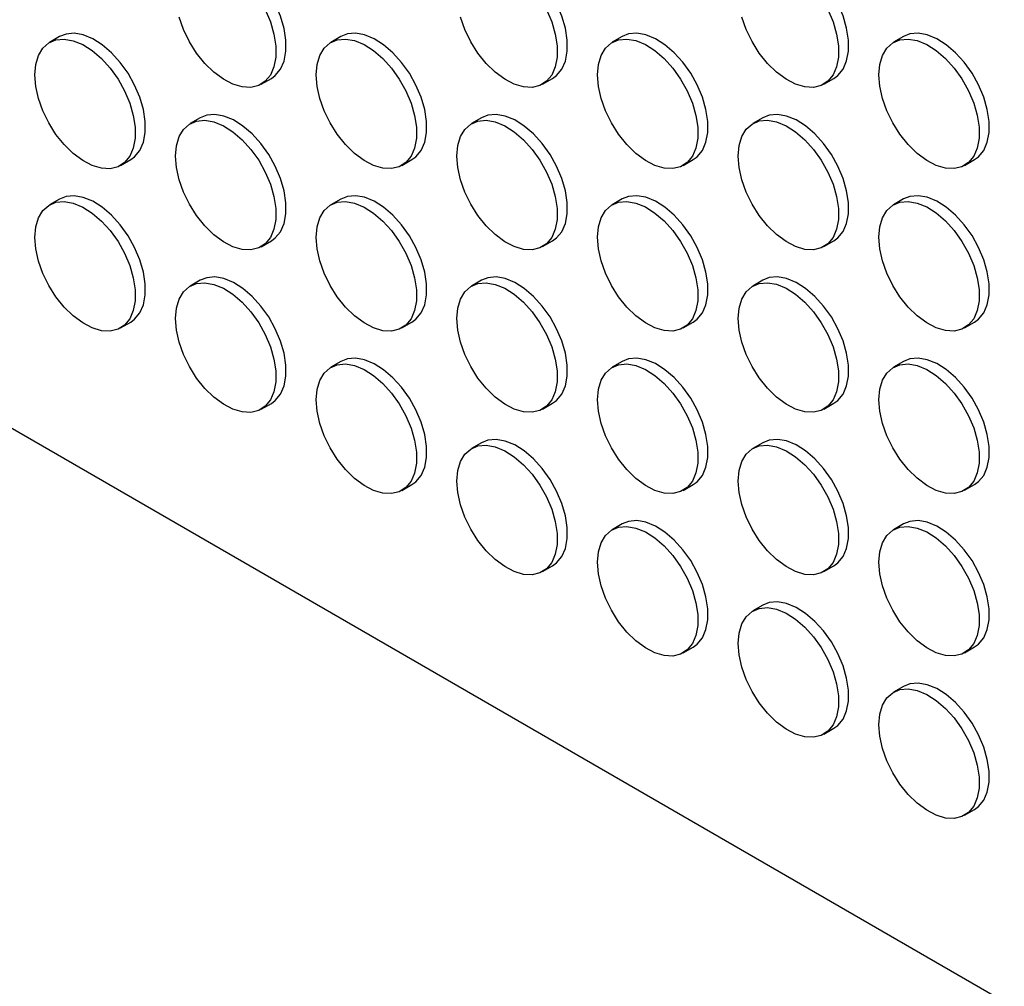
# Model space of a CAD drawing. Header units: millimetres. Extents: x 0 to 2235, y 0 to 1727.
# Tile 19 of 41: x 1883 to 1975, y 969 to 1060. Entities that reach past the tile are written whole.
import ezdxf

# ---------------------------------------------------------------- set-up
doc = ezdxf.new("R2010")
doc.units = ezdxf.units.MM
doc.header["$LTSCALE"] = 8

msp = doc.modelspace()

# ---------------------------------------------------------------- linework, layer by layer
for p, q in [((1687.578, 1133.971), (2118.63, 885.13)), ((1886.571, 1058.436), (1885.629, 1057.892)), ((1912.97, 1058.439), (1912.027, 1057.895)), ((1939.369, 1058.441), (1938.426, 1057.897)), ((1965.767, 1058.444), (1964.825, 1057.9)), ((1905.494, 1053.967), (1906.437, 1054.511)), ((1931.893, 1053.97), (1932.835, 1054.514)), ((1958.291, 1053.972), (1959.234, 1054.516)), ((1899.771, 1050.817), (1898.828, 1050.272)), ((1926.169, 1050.819), (1925.227, 1050.275)), ((1952.568, 1050.822), (1951.625, 1050.277)), ((1892.295, 1046.345), (1893.237, 1046.889)), ((1918.693, 1046.347), (1919.636, 1046.892)), ((1945.092, 1046.35), (1946.035, 1046.894)), ((1971.491, 1046.352), (1972.433, 1046.896)), ((1886.571, 1043.194), (1885.629, 1042.65)), ((1912.97, 1043.197), (1912.027, 1042.652)), ((1939.369, 1043.199), (1938.426, 1042.655)), ((1965.767, 1043.202), (1964.825, 1042.657)), ((1905.494, 1038.725), (1906.437, 1039.269)), ((1931.893, 1038.727), (1932.835, 1039.272)), ((1958.291, 1038.73), (1959.234, 1039.274)), ((1899.771, 1035.574), (1898.828, 1035.03)), ((1926.169, 1035.577), (1925.227, 1035.033)), ((1952.568, 1035.579), (1951.625, 1035.035)), ((1892.295, 1031.103), (1893.237, 1031.647)), ((1918.693, 1031.105), (1919.636, 1031.649)), ((1945.092, 1031.108), (1946.035, 1031.652)), ((1971.491, 1031.11), (1972.433, 1031.654)), ((1912.97, 1027.955), (1912.027, 1027.41)), ((1939.369, 1027.957), (1938.426, 1027.413)), ((1965.767, 1027.96), (1964.825, 1027.415)), ((1905.494, 1023.483), (1906.437, 1024.027)), ((1931.893, 1023.485), (1932.835, 1024.03)), ((1958.291, 1023.488), (1959.234, 1024.032)), ((1926.169, 1020.335), (1925.227, 1019.791)), ((1952.568, 1020.337), (1951.625, 1019.793)), ((1918.693, 1015.863), (1919.636, 1016.407)), ((1945.092, 1015.866), (1946.035, 1016.41)), ((1971.491, 1015.868), (1972.433, 1016.412)), ((1939.369, 1012.715), (1938.426, 1012.171)), ((1965.767, 1012.718), (1964.825, 1012.173)), ((1931.893, 1008.243), (1932.835, 1008.788)), ((1958.291, 1008.246), (1959.234, 1008.79)), ((1952.568, 1005.095), (1951.625, 1004.551)), ((1945.092, 1000.623), (1946.035, 1001.168)), ((1971.491, 1000.626), (1972.433, 1001.17)), ((1965.767, 997.475), (1964.825, 996.931)), ((1958.291, 993.004), (1959.234, 993.548)), ((1971.491, 985.384), (1972.433, 985.928))]:
    msp.add_line(p, q)
at = {"flags": 128}
for points in [[(1906.437, 1054.511), (1906.809, 1054.781), (1907.294, 1055.372), (1907.627, 1056.14), (1907.796, 1057.059), (1907.796, 1058.093), (1907.627, 1059.208), (1907.294, 1060.361), (1906.809, 1061.511), (1906.191, 1062.617), (1905.461, 1063.639), (1904.646, 1064.539), (1903.775, 1065.286), (1902.879, 1065.852), (1901.992, 1066.217), (1901.145, 1066.367), (1900.369, 1066.298), (1899.771, 1066.059)], [(1932.835, 1054.514), (1933.208, 1054.783), (1933.692, 1055.374), (1934.026, 1056.143), (1934.195, 1057.061), (1934.195, 1058.096), (1934.026, 1059.21), (1933.692, 1060.363), (1933.208, 1061.513), (1932.589, 1062.619), (1931.859, 1063.641), (1931.044, 1064.542), (1930.173, 1065.288), (1929.278, 1065.854), (1928.391, 1066.219), (1927.544, 1066.37), (1926.768, 1066.3), (1926.169, 1066.061)], [(1959.234, 1054.516), (1959.607, 1054.786), (1960.091, 1055.377), (1960.424, 1056.145), (1960.594, 1057.063), (1960.594, 1058.098), (1960.424, 1059.212), (1960.091, 1060.366), (1959.607, 1061.516), (1958.988, 1062.622), (1958.258, 1063.644), (1957.443, 1064.544), (1956.572, 1065.291), (1955.677, 1065.857), (1954.79, 1066.222), (1953.943, 1066.372), (1953.167, 1066.303), (1952.568, 1066.064)], [(1905.866, 1060.967), (1906.351, 1059.816), (1906.684, 1058.663), (1906.854, 1057.549), (1906.854, 1056.514), (1906.684, 1055.596), (1906.351, 1054.827), (1905.866, 1054.237), (1905.248, 1053.845), (1904.518, 1053.666), (1903.703, 1053.706), (1902.832, 1053.965), (1901.937, 1054.433), (1901.05, 1055.092), (1900.203, 1055.92), (1899.427, 1056.885), (1898.749, 1057.954), (1898.195, 1059.087), (1897.785, 1060.244)], [(1932.265, 1060.969), (1932.75, 1059.819), (1933.083, 1058.666), (1933.252, 1057.552), (1933.252, 1056.517), (1933.083, 1055.598), (1932.75, 1054.83), (1932.265, 1054.239), (1931.647, 1053.847), (1930.917, 1053.668), (1930.101, 1053.709), (1929.23, 1053.968), (1928.335, 1054.435), (1927.448, 1055.095), (1926.601, 1055.922), (1925.825, 1056.888), (1925.148, 1057.956), (1924.594, 1059.09), (1924.183, 1060.246)], [(1958.664, 1060.972), (1959.148, 1059.821), (1959.481, 1058.668), (1959.651, 1057.554), (1959.651, 1056.519), (1959.481, 1055.601), (1959.148, 1054.832), (1958.664, 1054.242), (1958.045, 1053.85), (1957.315, 1053.671), (1956.5, 1053.711), (1955.629, 1053.97), (1954.734, 1054.438), (1953.847, 1055.097), (1953, 1055.924), (1952.224, 1056.89), (1951.547, 1057.959), (1950.993, 1059.092), (1950.582, 1060.249)], [(1884.248, 1054.84), (1884.333, 1055.821), (1884.585, 1056.668), (1884.996, 1057.351), (1885.55, 1057.844), (1886.227, 1058.131), (1887.003, 1058.201), (1887.85, 1058.05), (1888.737, 1057.685), (1889.633, 1057.119), (1890.503, 1056.373), (1891.319, 1055.472), (1892.049, 1054.45), (1892.667, 1053.344), (1893.152, 1052.194), (1893.485, 1051.041), (1893.654, 1049.927), (1893.654, 1048.892), (1893.485, 1047.974), (1893.152, 1047.205), (1892.667, 1046.614), (1892.049, 1046.222), (1891.319, 1046.043), (1890.503, 1046.084), (1889.633, 1046.343), (1888.737, 1046.81), (1887.85, 1047.47), (1887.003, 1048.297), (1886.227, 1049.263), (1885.55, 1050.331), (1884.996, 1051.465), (1884.585, 1052.622), (1884.333, 1053.76), (1884.248, 1054.84)], [(1893.237, 1046.889), (1893.61, 1047.159), (1894.094, 1047.749), (1894.428, 1048.518), (1894.597, 1049.436), (1894.597, 1050.471), (1894.428, 1051.585), (1894.094, 1052.738), (1893.61, 1053.889), (1892.991, 1054.995), (1892.261, 1056.016), (1891.446, 1056.917), (1890.575, 1057.664), (1889.68, 1058.23), (1888.793, 1058.594), (1887.946, 1058.745), (1887.17, 1058.675), (1886.571, 1058.436)], [(1910.646, 1054.842), (1910.731, 1055.823), (1910.984, 1056.671), (1911.395, 1057.353), (1911.949, 1057.847), (1912.626, 1058.134), (1913.402, 1058.203), (1914.249, 1058.053), (1915.136, 1057.688), (1916.031, 1057.122), (1916.902, 1056.375), (1917.717, 1055.475), (1918.447, 1054.453), (1919.066, 1053.347), (1919.55, 1052.196), (1919.883, 1051.043), (1920.053, 1049.929), (1920.053, 1048.894), (1919.883, 1047.976), (1919.55, 1047.208), (1919.066, 1046.617), (1918.447, 1046.225), (1917.717, 1046.046), (1916.902, 1046.087), (1916.031, 1046.345), (1915.136, 1046.813), (1914.249, 1047.472), (1913.402, 1048.3), (1912.626, 1049.265), (1911.949, 1050.334), (1911.395, 1051.467), (1910.984, 1052.624), (1910.731, 1053.763), (1910.646, 1054.842)], [(1919.636, 1046.892), (1920.009, 1047.161), (1920.493, 1047.752), (1920.826, 1048.52), (1920.996, 1049.439), (1920.996, 1050.474), (1920.826, 1051.588), (1920.493, 1052.741), (1920.009, 1053.891), (1919.39, 1054.997), (1918.66, 1056.019), (1917.845, 1056.919), (1916.974, 1057.666), (1916.079, 1058.232), (1915.192, 1058.597), (1914.345, 1058.747), (1913.569, 1058.678), (1912.97, 1058.439)], [(1937.045, 1054.845), (1937.13, 1055.826), (1937.383, 1056.673), (1937.793, 1057.356), (1938.347, 1057.849), (1939.025, 1058.136), (1939.801, 1058.206), (1940.648, 1058.055), (1941.535, 1057.69), (1942.43, 1057.124), (1943.301, 1056.378), (1944.116, 1055.477), (1944.846, 1054.455), (1945.464, 1053.349), (1945.949, 1052.199), (1946.282, 1051.046), (1946.452, 1049.932), (1946.452, 1048.897), (1946.282, 1047.979), (1945.949, 1047.21), (1945.464, 1046.619), (1944.846, 1046.227), (1944.116, 1046.048), (1943.301, 1046.089), (1942.43, 1046.348), (1941.535, 1046.815), (1940.648, 1047.475), (1939.801, 1048.302), (1939.025, 1049.268), (1938.347, 1050.336), (1937.793, 1051.47), (1937.383, 1052.627), (1937.13, 1053.765), (1937.045, 1054.845)], [(1946.035, 1046.894), (1946.407, 1047.164), (1946.892, 1047.754), (1947.225, 1048.523), (1947.394, 1049.441), (1947.394, 1050.476), (1947.225, 1051.59), (1946.892, 1052.743), (1946.407, 1053.894), (1945.789, 1055), (1945.059, 1056.021), (1944.244, 1056.922), (1943.373, 1057.669), (1942.477, 1058.235), (1941.59, 1058.599), (1940.743, 1058.75), (1939.967, 1058.68), (1939.369, 1058.441)], [(1963.444, 1054.847), (1963.529, 1055.828), (1963.781, 1056.675), (1964.192, 1057.358), (1964.746, 1057.852), (1965.423, 1058.139), (1966.199, 1058.208), (1967.046, 1058.058), (1967.933, 1057.693), (1968.828, 1057.127), (1969.699, 1056.38), (1970.515, 1055.479), (1971.245, 1054.458), (1971.863, 1053.352), (1972.348, 1052.201), (1972.681, 1051.048), (1972.85, 1049.934), (1972.85, 1048.899), (1972.681, 1047.981), (1972.348, 1047.213), (1971.863, 1046.622), (1971.245, 1046.23), (1970.515, 1046.051), (1969.699, 1046.092), (1968.828, 1046.35), (1967.933, 1046.818), (1967.046, 1047.477), (1966.199, 1048.305), (1965.423, 1049.27), (1964.746, 1050.339), (1964.192, 1051.472), (1963.781, 1052.629), (1963.529, 1053.768), (1963.444, 1054.847)], [(1972.433, 1046.896), (1972.806, 1047.166), (1973.29, 1047.757), (1973.623, 1048.525), (1973.793, 1049.444), (1973.793, 1050.479), (1973.623, 1051.593), (1973.29, 1052.746), (1972.806, 1053.896), (1972.187, 1055.002), (1971.457, 1056.024), (1970.642, 1056.924), (1969.771, 1057.671), (1968.876, 1058.237), (1967.989, 1058.602), (1967.142, 1058.752), (1966.366, 1058.683), (1965.767, 1058.444)], [(1897.447, 1047.22), (1897.532, 1048.201), (1897.785, 1049.048), (1898.195, 1049.731), (1898.749, 1050.225), (1899.427, 1050.511), (1900.203, 1050.581), (1901.05, 1050.43), (1901.937, 1050.066), (1902.832, 1049.5), (1903.703, 1048.753), (1904.518, 1047.852), (1905.248, 1046.831), (1905.866, 1045.725), (1906.351, 1044.574), (1906.684, 1043.421), (1906.854, 1042.307), (1906.854, 1041.272), (1906.684, 1040.354), (1906.351, 1039.585), (1905.866, 1038.994), (1905.248, 1038.603), (1904.518, 1038.424), (1903.703, 1038.464), (1902.832, 1038.723), (1901.937, 1039.191), (1901.05, 1039.85), (1900.203, 1040.677), (1899.427, 1041.643), (1898.749, 1042.712), (1898.195, 1043.845), (1897.785, 1045.002), (1897.532, 1046.141), (1897.447, 1047.22)], [(1906.437, 1039.269), (1906.809, 1039.539), (1907.294, 1040.13), (1907.627, 1040.898), (1907.796, 1041.816), (1907.796, 1042.851), (1907.627, 1043.965), (1907.294, 1045.118), (1906.809, 1046.269), (1906.191, 1047.375), (1905.461, 1048.397), (1904.646, 1049.297), (1903.775, 1050.044), (1902.879, 1050.61), (1901.992, 1050.975), (1901.145, 1051.125), (1900.369, 1051.056), (1899.771, 1050.817)], [(1923.846, 1047.222), (1923.931, 1048.203), (1924.183, 1049.051), (1924.594, 1049.733), (1925.148, 1050.227), (1925.825, 1050.514), (1926.601, 1050.583), (1927.448, 1050.433), (1928.335, 1050.068), (1929.23, 1049.502), (1930.101, 1048.755), (1930.917, 1047.855), (1931.647, 1046.833), (1932.265, 1045.727), (1932.75, 1044.577), (1933.083, 1043.424), (1933.252, 1042.31), (1933.252, 1041.275), (1933.083, 1040.356), (1932.75, 1039.588), (1932.265, 1038.997), (1931.647, 1038.605), (1930.917, 1038.426), (1930.101, 1038.467), (1929.23, 1038.726), (1928.335, 1039.193), (1927.448, 1039.853), (1926.601, 1040.68), (1925.825, 1041.645), (1925.148, 1042.714), (1924.594, 1043.847), (1924.183, 1045.004), (1923.931, 1046.143), (1923.846, 1047.222)], [(1932.835, 1039.272), (1933.208, 1039.541), (1933.692, 1040.132), (1934.026, 1040.901), (1934.195, 1041.819), (1934.195, 1042.854), (1934.026, 1043.968), (1933.692, 1045.121), (1933.208, 1046.271), (1932.589, 1047.377), (1931.859, 1048.399), (1931.044, 1049.3), (1930.173, 1050.046), (1929.278, 1050.612), (1928.391, 1050.977), (1927.544, 1051.128), (1926.768, 1051.058), (1926.169, 1050.819)], [(1950.244, 1047.225), (1950.329, 1048.206), (1950.582, 1049.053), (1950.993, 1049.736), (1951.547, 1050.23), (1952.224, 1050.516), (1953, 1050.586), (1953.847, 1050.435), (1954.734, 1050.071), (1955.629, 1049.504), (1956.5, 1048.758), (1957.315, 1047.857), (1958.045, 1046.835), (1958.664, 1045.729), (1959.148, 1044.579), (1959.481, 1043.426), (1959.651, 1042.312), (1959.651, 1041.277), (1959.481, 1040.359), (1959.148, 1039.59), (1958.664, 1038.999), (1958.045, 1038.607), (1957.315, 1038.429), (1956.5, 1038.469), (1955.629, 1038.728), (1954.734, 1039.196), (1953.847, 1039.855), (1953, 1040.682), (1952.224, 1041.648), (1951.547, 1042.717), (1950.993, 1043.85), (1950.582, 1045.007), (1950.329, 1046.146), (1950.244, 1047.225)], [(1959.234, 1039.274), (1959.607, 1039.544), (1960.091, 1040.135), (1960.424, 1040.903), (1960.594, 1041.821), (1960.594, 1042.856), (1960.424, 1043.97), (1960.091, 1045.123), (1959.607, 1046.274), (1958.988, 1047.38), (1958.258, 1048.401), (1957.443, 1049.302), (1956.572, 1050.049), (1955.677, 1050.615), (1954.79, 1050.98), (1953.943, 1051.13), (1953.167, 1051.061), (1952.568, 1050.822)], [(1893.237, 1031.647), (1893.61, 1031.916), (1894.094, 1032.507), (1894.428, 1033.276), (1894.597, 1034.194), (1894.597, 1035.229), (1894.428, 1036.343), (1894.094, 1037.496), (1893.61, 1038.646), (1892.991, 1039.753), (1892.261, 1040.774), (1891.446, 1041.675), (1890.575, 1042.422), (1889.68, 1042.988), (1888.793, 1043.352), (1887.946, 1043.503), (1887.17, 1043.433), (1886.571, 1043.194)], [(1919.636, 1031.649), (1920.009, 1031.919), (1920.493, 1032.51), (1920.826, 1033.278), (1920.996, 1034.197), (1920.996, 1035.231), (1920.826, 1036.346), (1920.493, 1037.499), (1920.009, 1038.649), (1919.39, 1039.755), (1918.66, 1040.777), (1917.845, 1041.677), (1916.974, 1042.424), (1916.079, 1042.99), (1915.192, 1043.355), (1914.345, 1043.505), (1913.569, 1043.436), (1912.97, 1043.197)], [(1946.035, 1031.652), (1946.407, 1031.921), (1946.892, 1032.512), (1947.225, 1033.281), (1947.394, 1034.199), (1947.394, 1035.234), (1947.225, 1036.348), (1946.892, 1037.501), (1946.407, 1038.651), (1945.789, 1039.757), (1945.059, 1040.779), (1944.244, 1041.68), (1943.373, 1042.426), (1942.477, 1042.992), (1941.59, 1043.357), (1940.743, 1043.508), (1939.967, 1043.438), (1939.369, 1043.199)], [(1972.433, 1031.654), (1972.806, 1031.924), (1973.29, 1032.515), (1973.623, 1033.283), (1973.793, 1034.202), (1973.793, 1035.236), (1973.623, 1036.351), (1973.29, 1037.504), (1972.806, 1038.654), (1972.187, 1039.76), (1971.457, 1040.782), (1970.642, 1041.682), (1969.771, 1042.429), (1968.876, 1042.995), (1967.989, 1043.36), (1967.142, 1043.51), (1966.366, 1043.441), (1965.767, 1043.202)], [(1884.248, 1039.598), (1884.333, 1040.579), (1884.585, 1041.426), (1884.996, 1042.109), (1885.55, 1042.602), (1886.227, 1042.889), (1887.003, 1042.959), (1887.85, 1042.808), (1888.737, 1042.443), (1889.633, 1041.877), (1890.503, 1041.13), (1891.319, 1040.23), (1892.049, 1039.208), (1892.667, 1038.102), (1893.152, 1036.952), (1893.485, 1035.799), (1893.654, 1034.685), (1893.654, 1033.65), (1893.485, 1032.732), (1893.152, 1031.963), (1892.667, 1031.372), (1892.049, 1030.98), (1891.319, 1030.801), (1890.503, 1030.842), (1889.633, 1031.101), (1888.737, 1031.568), (1887.85, 1032.228), (1887.003, 1033.055), (1886.227, 1034.021), (1885.55, 1035.089), (1884.996, 1036.223), (1884.585, 1037.38), (1884.333, 1038.518), (1884.248, 1039.598)], [(1910.646, 1039.6), (1910.731, 1040.581), (1910.984, 1041.428), (1911.395, 1042.111), (1911.949, 1042.605), (1912.626, 1042.892), (1913.402, 1042.961), (1914.249, 1042.811), (1915.136, 1042.446), (1916.031, 1041.88), (1916.902, 1041.133), (1917.717, 1040.232), (1918.447, 1039.211), (1919.066, 1038.105), (1919.55, 1036.954), (1919.883, 1035.801), (1920.053, 1034.687), (1920.053, 1033.652), (1919.883, 1032.734), (1919.55, 1031.966), (1919.066, 1031.375), (1918.447, 1030.983), (1917.717, 1030.804), (1916.902, 1030.845), (1916.031, 1031.103), (1915.136, 1031.571), (1914.249, 1032.23), (1913.402, 1033.058), (1912.626, 1034.023), (1911.949, 1035.092), (1911.395, 1036.225), (1910.984, 1037.382), (1910.731, 1038.521), (1910.646, 1039.6)], [(1937.045, 1039.603), (1937.13, 1040.584), (1937.383, 1041.431), (1937.793, 1042.114), (1938.347, 1042.607), (1939.025, 1042.894), (1939.801, 1042.963), (1940.648, 1042.813), (1941.535, 1042.448), (1942.43, 1041.882), (1943.301, 1041.135), (1944.116, 1040.235), (1944.846, 1039.213), (1945.464, 1038.107), (1945.949, 1036.957), (1946.282, 1035.804), (1946.452, 1034.69), (1946.452, 1033.655), (1946.282, 1032.737), (1945.949, 1031.968), (1945.464, 1031.377), (1944.846, 1030.985), (1944.116, 1030.806), (1943.301, 1030.847), (1942.43, 1031.106), (1941.535, 1031.573), (1940.648, 1032.233), (1939.801, 1033.06), (1939.025, 1034.026), (1938.347, 1035.094), (1937.793, 1036.228), (1937.383, 1037.385), (1937.13, 1038.523), (1937.045, 1039.603)], [(1963.444, 1039.605), (1963.529, 1040.586), (1963.781, 1041.433), (1964.192, 1042.116), (1964.746, 1042.61), (1965.423, 1042.897), (1966.199, 1042.966), (1967.046, 1042.816), (1967.933, 1042.451), (1968.828, 1041.885), (1969.699, 1041.138), (1970.515, 1040.237), (1971.245, 1039.216), (1971.863, 1038.11), (1972.348, 1036.959), (1972.681, 1035.806), (1972.85, 1034.692), (1972.85, 1033.657), (1972.681, 1032.739), (1972.348, 1031.971), (1971.863, 1031.38), (1971.245, 1030.988), (1970.515, 1030.809), (1969.699, 1030.849), (1968.828, 1031.108), (1967.933, 1031.576), (1967.046, 1032.235), (1966.199, 1033.063), (1965.423, 1034.028), (1964.746, 1035.097), (1964.192, 1036.23), (1963.781, 1037.387), (1963.529, 1038.526), (1963.444, 1039.605)], [(1906.437, 1024.027), (1906.809, 1024.297), (1907.294, 1024.888), (1907.627, 1025.656), (1907.796, 1026.574), (1907.796, 1027.609), (1907.627, 1028.723), (1907.294, 1029.876), (1906.809, 1031.027), (1906.191, 1032.133), (1905.461, 1033.154), (1904.646, 1034.055), (1903.775, 1034.802), (1902.879, 1035.368), (1901.992, 1035.733), (1901.145, 1035.883), (1900.369, 1035.814), (1899.771, 1035.574)], [(1932.835, 1024.03), (1933.208, 1024.299), (1933.692, 1024.89), (1934.026, 1025.659), (1934.195, 1026.577), (1934.195, 1027.612), (1934.026, 1028.726), (1933.692, 1029.879), (1933.208, 1031.029), (1932.589, 1032.135), (1931.859, 1033.157), (1931.044, 1034.057), (1930.173, 1034.804), (1929.278, 1035.37), (1928.391, 1035.735), (1927.544, 1035.885), (1926.768, 1035.816), (1926.169, 1035.577)], [(1959.234, 1024.032), (1959.607, 1024.302), (1960.091, 1024.893), (1960.424, 1025.661), (1960.594, 1026.579), (1960.594, 1027.614), (1960.424, 1028.728), (1960.091, 1029.881), (1959.607, 1031.032), (1958.988, 1032.138), (1958.258, 1033.159), (1957.443, 1034.06), (1956.572, 1034.807), (1955.677, 1035.373), (1954.79, 1035.738), (1953.943, 1035.888), (1953.167, 1035.819), (1952.568, 1035.579)], [(1897.447, 1031.978), (1897.532, 1032.959), (1897.785, 1033.806), (1898.195, 1034.489), (1898.749, 1034.983), (1899.427, 1035.269), (1900.203, 1035.339), (1901.05, 1035.188), (1901.937, 1034.823), (1902.832, 1034.257), (1903.703, 1033.511), (1904.518, 1032.61), (1905.248, 1031.588), (1905.866, 1030.482), (1906.351, 1029.332), (1906.684, 1028.179), (1906.854, 1027.065), (1906.854, 1026.03), (1906.684, 1025.112), (1906.351, 1024.343), (1905.866, 1023.752), (1905.248, 1023.36), (1904.518, 1023.182), (1903.703, 1023.222), (1902.832, 1023.481), (1901.937, 1023.949), (1901.05, 1024.608), (1900.203, 1025.435), (1899.427, 1026.401), (1898.749, 1027.47), (1898.195, 1028.603), (1897.785, 1029.76), (1897.532, 1030.899), (1897.447, 1031.978)], [(1923.846, 1031.98), (1923.931, 1032.961), (1924.183, 1033.809), (1924.594, 1034.491), (1925.148, 1034.985), (1925.825, 1035.272), (1926.601, 1035.341), (1927.448, 1035.191), (1928.335, 1034.826), (1929.23, 1034.26), (1930.101, 1033.513), (1930.917, 1032.613), (1931.647, 1031.591), (1932.265, 1030.485), (1932.75, 1029.335), (1933.083, 1028.182), (1933.252, 1027.067), (1933.252, 1026.033), (1933.083, 1025.114), (1932.75, 1024.346), (1932.265, 1023.755), (1931.647, 1023.363), (1930.917, 1023.184), (1930.101, 1023.225), (1929.23, 1023.484), (1928.335, 1023.951), (1927.448, 1024.61), (1926.601, 1025.438), (1925.825, 1026.403), (1925.148, 1027.472), (1924.594, 1028.605), (1924.183, 1029.762), (1923.931, 1030.901), (1923.846, 1031.98)], [(1950.244, 1031.983), (1950.329, 1032.964), (1950.582, 1033.811), (1950.993, 1034.494), (1951.547, 1034.988), (1952.224, 1035.274), (1953, 1035.344), (1953.847, 1035.193), (1954.734, 1034.828), (1955.629, 1034.262), (1956.5, 1033.516), (1957.315, 1032.615), (1958.045, 1031.593), (1958.664, 1030.487), (1959.148, 1029.337), (1959.481, 1028.184), (1959.651, 1027.07), (1959.651, 1026.035), (1959.481, 1025.117), (1959.148, 1024.348), (1958.664, 1023.757), (1958.045, 1023.365), (1957.315, 1023.187), (1956.5, 1023.227), (1955.629, 1023.486), (1954.734, 1023.954), (1953.847, 1024.613), (1953, 1025.44), (1952.224, 1026.406), (1951.547, 1027.475), (1950.993, 1028.608), (1950.582, 1029.765), (1950.329, 1030.903), (1950.244, 1031.983)], [(1910.646, 1024.358), (1910.731, 1025.339), (1910.984, 1026.186), (1911.395, 1026.869), (1911.949, 1027.363), (1912.626, 1027.649), (1913.402, 1027.719), (1914.249, 1027.568), (1915.136, 1027.204), (1916.031, 1026.638), (1916.902, 1025.891), (1917.717, 1024.99), (1918.447, 1023.969), (1919.066, 1022.863), (1919.55, 1021.712), (1919.883, 1020.559), (1920.053, 1019.445), (1920.053, 1018.41), (1919.883, 1017.492), (1919.55, 1016.723), (1919.066, 1016.133), (1918.447, 1015.741), (1917.717, 1015.562), (1916.902, 1015.602), (1916.031, 1015.861), (1915.136, 1016.329), (1914.249, 1016.988), (1913.402, 1017.816), (1912.626, 1018.781), (1911.949, 1019.85), (1911.395, 1020.983), (1910.984, 1022.14), (1910.731, 1023.279), (1910.646, 1024.358)], [(1919.636, 1016.407), (1920.009, 1016.677), (1920.493, 1017.268), (1920.826, 1018.036), (1920.996, 1018.955), (1920.996, 1019.989), (1920.826, 1021.104), (1920.493, 1022.257), (1920.009, 1023.407), (1919.39, 1024.513), (1918.66, 1025.535), (1917.845, 1026.435), (1916.974, 1027.182), (1916.079, 1027.748), (1915.192, 1028.113), (1914.345, 1028.263), (1913.569, 1028.194), (1912.97, 1027.955)], [(1937.045, 1024.361), (1937.13, 1025.342), (1937.383, 1026.189), (1937.793, 1026.872), (1938.347, 1027.365), (1939.025, 1027.652), (1939.801, 1027.721), (1940.648, 1027.571), (1941.535, 1027.206), (1942.43, 1026.64), (1943.301, 1025.893), (1944.116, 1024.993), (1944.846, 1023.971), (1945.464, 1022.865), (1945.949, 1021.715), (1946.282, 1020.562), (1946.452, 1019.448), (1946.452, 1018.413), (1946.282, 1017.494), (1945.949, 1016.726), (1945.464, 1016.135), (1944.846, 1015.743), (1944.116, 1015.564), (1943.301, 1015.605), (1942.43, 1015.864), (1941.535, 1016.331), (1940.648, 1016.991), (1939.801, 1017.818), (1939.025, 1018.784), (1938.347, 1019.852), (1937.793, 1020.986), (1937.383, 1022.142), (1937.13, 1023.281), (1937.045, 1024.361)], [(1946.035, 1016.41), (1946.407, 1016.679), (1946.892, 1017.27), (1947.225, 1018.039), (1947.394, 1018.957), (1947.394, 1019.992), (1947.225, 1021.106), (1946.892, 1022.259), (1946.407, 1023.409), (1945.789, 1024.515), (1945.059, 1025.537), (1944.244, 1026.438), (1943.373, 1027.184), (1942.477, 1027.75), (1941.59, 1028.115), (1940.743, 1028.266), (1939.967, 1028.196), (1939.369, 1027.957)], [(1963.444, 1024.363), (1963.529, 1025.344), (1963.781, 1026.191), (1964.192, 1026.874), (1964.746, 1027.368), (1965.423, 1027.654), (1966.199, 1027.724), (1967.046, 1027.573), (1967.933, 1027.209), (1968.828, 1026.643), (1969.699, 1025.896), (1970.515, 1024.995), (1971.245, 1023.974), (1971.863, 1022.868), (1972.348, 1021.717), (1972.681, 1020.564), (1972.85, 1019.45), (1972.85, 1018.415), (1972.681, 1017.497), (1972.348, 1016.728), (1971.863, 1016.138), (1971.245, 1015.746), (1970.515, 1015.567), (1969.699, 1015.607), (1968.828, 1015.866), (1967.933, 1016.334), (1967.046, 1016.993), (1966.199, 1017.82), (1965.423, 1018.786), (1964.746, 1019.855), (1964.192, 1020.988), (1963.781, 1022.145), (1963.529, 1023.284), (1963.444, 1024.363)], [(1972.433, 1016.412), (1972.806, 1016.682), (1973.29, 1017.273), (1973.623, 1018.041), (1973.793, 1018.959), (1973.793, 1019.994), (1973.623, 1021.108), (1973.29, 1022.262), (1972.806, 1023.412), (1972.187, 1024.518), (1971.457, 1025.54), (1970.642, 1026.44), (1969.771, 1027.187), (1968.876, 1027.753), (1967.989, 1028.118), (1967.142, 1028.268), (1966.366, 1028.199), (1965.767, 1027.96)], [(1923.846, 1016.738), (1923.931, 1017.719), (1924.183, 1018.567), (1924.594, 1019.249), (1925.148, 1019.743), (1925.825, 1020.03), (1926.601, 1020.099), (1927.448, 1019.949), (1928.335, 1019.584), (1929.23, 1019.018), (1930.101, 1018.271), (1930.917, 1017.371), (1931.647, 1016.349), (1932.265, 1015.243), (1932.75, 1014.092), (1933.083, 1012.939), (1933.252, 1011.825), (1933.252, 1010.79), (1933.083, 1009.872), (1932.75, 1009.104), (1932.265, 1008.513), (1931.647, 1008.121), (1930.917, 1007.942), (1930.101, 1007.983), (1929.23, 1008.241), (1928.335, 1008.709), (1927.448, 1009.368), (1926.601, 1010.196), (1925.825, 1011.161), (1925.148, 1012.23), (1924.594, 1013.363), (1924.183, 1014.52), (1923.931, 1015.659), (1923.846, 1016.738)], [(1932.835, 1008.788), (1933.208, 1009.057), (1933.692, 1009.648), (1934.026, 1010.416), (1934.195, 1011.335), (1934.195, 1012.37), (1934.026, 1013.484), (1933.692, 1014.637), (1933.208, 1015.787), (1932.589, 1016.893), (1931.859, 1017.915), (1931.044, 1018.815), (1930.173, 1019.562), (1929.278, 1020.128), (1928.391, 1020.493), (1927.544, 1020.643), (1926.768, 1020.574), (1926.169, 1020.335)], [(1950.244, 1016.741), (1950.329, 1017.722), (1950.582, 1018.569), (1950.993, 1019.252), (1951.547, 1019.745), (1952.224, 1020.032), (1953, 1020.102), (1953.847, 1019.951), (1954.734, 1019.586), (1955.629, 1019.02), (1956.5, 1018.274), (1957.315, 1017.373), (1958.045, 1016.351), (1958.664, 1015.245), (1959.148, 1014.095), (1959.481, 1012.942), (1959.651, 1011.828), (1959.651, 1010.793), (1959.481, 1009.875), (1959.148, 1009.106), (1958.664, 1008.515), (1958.045, 1008.123), (1957.315, 1007.944), (1956.5, 1007.985), (1955.629, 1008.244), (1954.734, 1008.711), (1953.847, 1009.371), (1953, 1010.198), (1952.224, 1011.164), (1951.547, 1012.232), (1950.993, 1013.366), (1950.582, 1014.523), (1950.329, 1015.661), (1950.244, 1016.741)], [(1959.234, 1008.79), (1959.607, 1009.06), (1960.091, 1009.65), (1960.424, 1010.419), (1960.594, 1011.337), (1960.594, 1012.372), (1960.424, 1013.486), (1960.091, 1014.639), (1959.607, 1015.79), (1958.988, 1016.896), (1958.258, 1017.917), (1957.443, 1018.818), (1956.572, 1019.565), (1955.677, 1020.131), (1954.79, 1020.495), (1953.943, 1020.646), (1953.167, 1020.576), (1952.568, 1020.337)], [(1946.035, 1001.168), (1946.407, 1001.437), (1946.892, 1002.028), (1947.225, 1002.797), (1947.394, 1003.715), (1947.394, 1004.75), (1947.225, 1005.864), (1946.892, 1007.017), (1946.407, 1008.167), (1945.789, 1009.273), (1945.059, 1010.295), (1944.244, 1011.196), (1943.373, 1011.942), (1942.477, 1012.508), (1941.59, 1012.873), (1940.743, 1013.024), (1939.967, 1012.954), (1939.369, 1012.715)], [(1972.433, 1001.17), (1972.806, 1001.44), (1973.29, 1002.031), (1973.623, 1002.799), (1973.793, 1003.717), (1973.793, 1004.752), (1973.623, 1005.866), (1973.29, 1007.019), (1972.806, 1008.17), (1972.187, 1009.276), (1971.457, 1010.297), (1970.642, 1011.198), (1969.771, 1011.945), (1968.876, 1012.511), (1967.989, 1012.876), (1967.142, 1013.026), (1966.366, 1012.957), (1965.767, 1012.718)], [(1937.045, 1009.118), (1937.13, 1010.099), (1937.383, 1010.947), (1937.793, 1011.629), (1938.347, 1012.123), (1939.025, 1012.41), (1939.801, 1012.479), (1940.648, 1012.329), (1941.535, 1011.964), (1942.43, 1011.398), (1943.301, 1010.651), (1944.116, 1009.751), (1944.846, 1008.729), (1945.464, 1007.623), (1945.949, 1006.473), (1946.282, 1005.32), (1946.452, 1004.206), (1946.452, 1003.171), (1946.282, 1002.252), (1945.949, 1001.484), (1945.464, 1000.893), (1944.846, 1000.501), (1944.116, 1000.322), (1943.301, 1000.363), (1942.43, 1000.622), (1941.535, 1001.089), (1940.648, 1001.749), (1939.801, 1002.576), (1939.025, 1003.541), (1938.347, 1004.61), (1937.793, 1005.743), (1937.383, 1006.9), (1937.13, 1008.039), (1937.045, 1009.118)], [(1963.444, 1009.121), (1963.529, 1010.102), (1963.781, 1010.949), (1964.192, 1011.632), (1964.746, 1012.126), (1965.423, 1012.412), (1966.199, 1012.482), (1967.046, 1012.331), (1967.933, 1011.967), (1968.828, 1011.4), (1969.699, 1010.654), (1970.515, 1009.753), (1971.245, 1008.731), (1971.863, 1007.625), (1972.348, 1006.475), (1972.681, 1005.322), (1972.85, 1004.208), (1972.85, 1003.173), (1972.681, 1002.255), (1972.348, 1001.486), (1971.863, 1000.895), (1971.245, 1000.503), (1970.515, 1000.325), (1969.699, 1000.365), (1968.828, 1000.624), (1967.933, 1001.092), (1967.046, 1001.751), (1966.199, 1002.578), (1965.423, 1003.544), (1964.746, 1004.613), (1964.192, 1005.746), (1963.781, 1006.903), (1963.529, 1008.042), (1963.444, 1009.121)], [(1959.234, 993.548), (1959.607, 993.817), (1960.091, 994.408), (1960.424, 995.177), (1960.594, 996.095), (1960.594, 997.13), (1960.424, 998.244), (1960.091, 999.397), (1959.607, 1000.547), (1958.988, 1001.653), (1958.258, 1002.675), (1957.443, 1003.576), (1956.572, 1004.322), (1955.677, 1004.888), (1954.79, 1005.253), (1953.943, 1005.404), (1953.167, 1005.334), (1952.568, 1005.095)], [(1950.244, 1001.499), (1950.329, 1002.48), (1950.582, 1003.327), (1950.993, 1004.01), (1951.547, 1004.503), (1952.224, 1004.79), (1953, 1004.859), (1953.847, 1004.709), (1954.734, 1004.344), (1955.629, 1003.778), (1956.5, 1003.031), (1957.315, 1002.131), (1958.045, 1001.109), (1958.664, 1000.003), (1959.148, 998.853), (1959.481, 997.7), (1959.651, 996.586), (1959.651, 995.551), (1959.481, 994.633), (1959.148, 993.864), (1958.664, 993.273), (1958.045, 992.881), (1957.315, 992.702), (1956.5, 992.743), (1955.629, 993.002), (1954.734, 993.469), (1953.847, 994.129), (1953, 994.956), (1952.224, 995.922), (1951.547, 996.99), (1950.993, 998.124), (1950.582, 999.281), (1950.329, 1000.419), (1950.244, 1001.499)], [(1963.444, 993.879), (1963.529, 994.86), (1963.781, 995.707), (1964.192, 996.39), (1964.746, 996.884), (1965.423, 997.17), (1966.199, 997.24), (1967.046, 997.089), (1967.933, 996.724), (1968.828, 996.158), (1969.699, 995.412), (1970.515, 994.511), (1971.245, 993.489), (1971.863, 992.383), (1972.348, 991.233), (1972.681, 990.08), (1972.85, 988.966), (1972.85, 987.931), (1972.681, 987.013), (1972.348, 986.244), (1971.863, 985.653), (1971.245, 985.261), (1970.515, 985.083), (1969.699, 985.123), (1968.828, 985.382), (1967.933, 985.85), (1967.046, 986.509), (1966.199, 987.336), (1965.423, 988.302), (1964.746, 989.371), (1964.192, 990.504), (1963.781, 991.661), (1963.529, 992.799), (1963.444, 993.879)], [(1972.433, 985.928), (1972.806, 986.198), (1973.29, 986.789), (1973.623, 987.557), (1973.793, 988.475), (1973.793, 989.51), (1973.623, 990.624), (1973.29, 991.777), (1972.806, 992.928), (1972.187, 994.034), (1971.457, 995.055), (1970.642, 995.956), (1969.771, 996.703), (1968.876, 997.269), (1967.989, 997.634), (1967.142, 997.784), (1966.366, 997.715), (1965.767, 997.475)]]:
    msp.add_lwpolyline(points, dxfattribs=at)

doc.saveas('drawing.dxf')
